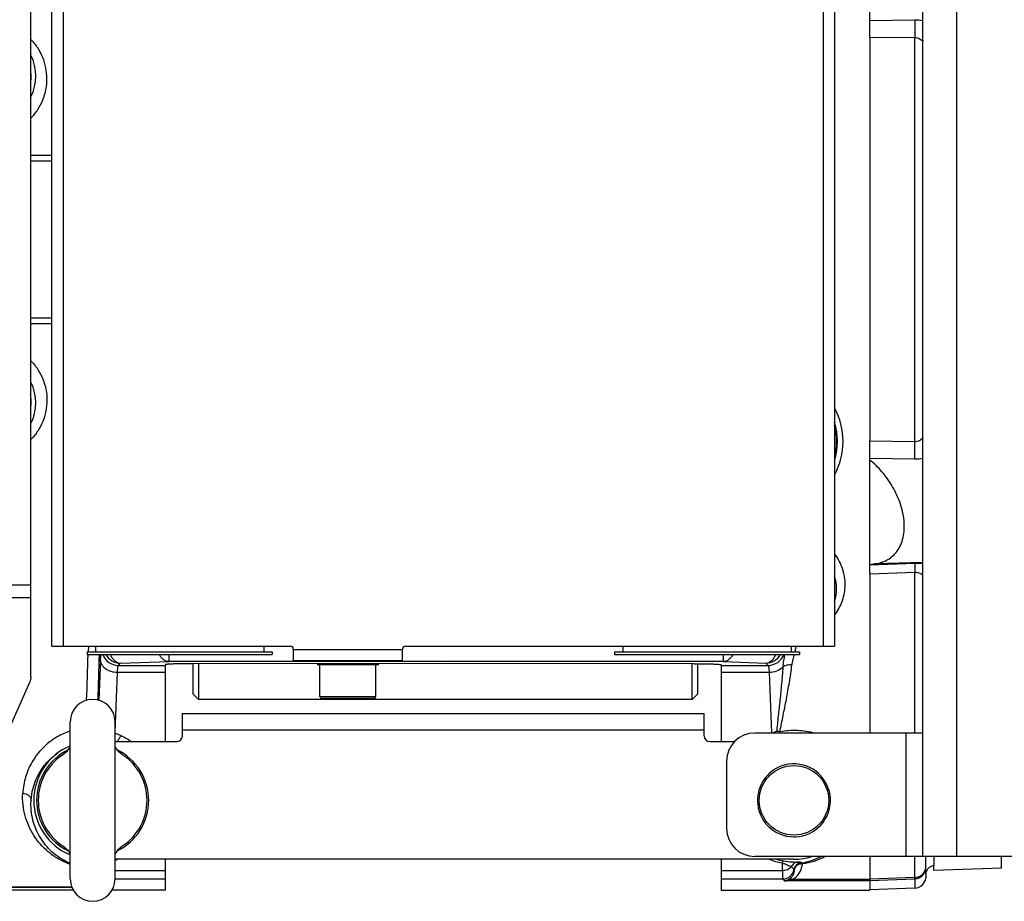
# Model space of a CAD drawing. Extents: x -849 to 1181, y 8 to 1248.
# Tile 3 of 35: x -321 to -146, y 169 to 326. Entities that reach past the tile are written whole.
import ezdxf

# ---------------------------------------------------------------- set-up
doc = ezdxf.new("R2010")
doc.units = 0
doc.header["$LTSCALE"] = 65.395
doc.layers.get('0').update_dxf_attribs({"linetype": 'CONTINUOUS'})

msp = doc.modelspace()

# ---------------------------------------------------------------- linework, layer by layer
at = {"color": 6, "linetype": 'CONTINUOUS'}
for p, q in [((-160.23, 176.53), (-160.23, 396.53)), ((-319.23, 208.56), (-319.23, 364.51)), ((-315.48, 214.03), (-315.48, 359.03)), ((-175.98, 359.03), (-175.98, 214.03)), ((-169.73, 322.46), (-169.73, 346.14)), ((-169.73, 226.93), (-169.73, 250.61)), ((-168.83, 228.68), (-169.73, 228.55)), ((-315.48, 214.03), (-272.98, 214.03)), ((-309.23, 213.03), (-309.23, 212.53)), ((-309.23, 212.53), (-276.23, 212.53)), ((-307.73, 214.03), (-307.73, 213.03)), ((-277.73, 214.03), (-277.73, 213.03)), ((-276.23, 213.03), (-276.23, 212.53)), ((-272.48, 213.43), (-272.48, 211.43)), ((-252.98, 211.43), (-252.98, 213.43)), ((-252.48, 214.03), (-175.98, 214.03)), ((-215.23, 213.03), (-215.23, 212.53)), ((-215.23, 212.53), (-182.23, 212.53)), ((-213.73, 214.03), (-213.73, 213.03)), ((-183.73, 214.03), (-183.73, 213.03)), ((-182.23, 213.03), (-182.23, 212.53)), ((-295.23, 197.03), (-295.23, 210.72)), ((-245.73, 210.95), (-290.41, 210.9)), ((-252.98, 211.43), (-272.48, 211.43)), ((-267.73, 205.03), (-267.73, 210.73)), ((-257.73, 205.03), (-257.73, 210.73)), ((-201.06, 210.9), (-245.73, 210.95)), ((-196.23, 210.72), (-196.23, 197.03)), ((-319.43, 207.67), (-329.66, 184.72)), ((-267.43, 204.73), (-258.03, 204.73)), ((-312.23, 172.53), (-312.23, 200.53)), ((-304.23, 172.53), (-304.23, 200.53)), ((-160.23, 198.53), (-190.23, 198.53)), ((-195.23, 193.53), (-195.23, 181.53)), ((-295.23, 170.53), (-295.23, 176.03)), ((-196.23, 176.03), (-196.23, 170.53)), ((-90.23, 176.53), (-190.23, 176.53)), ((-159.73, 173.36), (-159.73, 176.53)), ((-146.23, 174.46), (-146.23, 176.53)), ((-182.4, 175.25), (-181.94, 175.25)), ((-146.23, 174.46), (-158.3, 174.04)), ((-311.7, 170.53), (-478.73, 170.53)), ((-295.23, 170.53), (-304.77, 170.53)), ((-196.23, 170.53), (-169.73, 170.53)), ((-161.66, 170.88), (-169.73, 170.6))]:
    msp.add_line(p, q, dxfattribs=at)
at = {"color": 9, "linetype": 'CONTINUOUS'}
for p, q in [((-154.23, 396.53), (-154.23, 176.53)), ((-313.48, 359.03), (-313.48, 214.03)), ((-177.98, 214.03), (-177.98, 359.03)), ((-161.66, 325.64), (-169.73, 325.52)), ((-161.66, 322.54), (-169.73, 322.46)), ((-161.66, 250.52), (-161.66, 322.54)), ((-315.48, 301.5), (-319.23, 301.5)), ((-315.48, 300.47), (-319.23, 300.47)), ((-319.23, 272.59), (-315.48, 272.59)), ((-319.23, 271.56), (-315.48, 271.56)), ((-169.73, 250.61), (-161.66, 250.52)), ((-169.73, 247.54), (-161.66, 247.43)), ((-161.66, 228.74), (-169.73, 228.48)), ((-160.23, 228.97), (-168.83, 228.68)), ((-169.73, 226.93), (-161.66, 227.2)), ((-161.66, 198.53), (-161.66, 227.2)), ((-481.73, 224.93), (-319.23, 224.93)), ((-319.23, 222.63), (-481.73, 222.63)), ((-309, 214.03), (-309.03, 213.03)), ((-294.66, 212.53), (-294.66, 211.27)), ((-272.48, 213.43), (-252.98, 213.43)), ((-195.81, 211.27), (-195.81, 212.53)), ((-306.82, 211.54), (-307.1, 204.37)), ((-303.64, 210.6), (-303.26, 210.98)), ((-303.26, 210.98), (-294.66, 211.27)), ((-195.81, 211.27), (-294.66, 211.27)), ((-195.81, 211.27), (-188.24, 211.01)), ((-188.24, 211.01), (-187.82, 210.6)), ((-304.23, 198.71), (-303.82, 209.32)), ((-295.23, 209.32), (-303.82, 209.32)), ((-303.64, 210.6), (-295.23, 210.6)), ((-196.23, 210.6), (-187.82, 210.6)), ((-187.65, 209.32), (-196.23, 209.32)), ((-187.65, 209.32), (-187.23, 198.53)), ((-267.73, 205.03), (-257.73, 205.03)), ((-199.23, 199.03), (-292.23, 199.03)), ((-163.23, 176.53), (-163.23, 198.53)), ((-313.21, 194.95), (-313.22, 194.94)), ((-303.25, 178.12), (-303.25, 178.12)), ((-161.66, 172.78), (-161.66, 176.53)), ((-158.29, 176.53), (-158.29, 174.85)), ((-304.23, 174.05), (-295.23, 174.05)), ((-196.23, 174.05), (-185.3, 174.05)), ((-185.35, 175.38), (-185.3, 174.05)), ((-183.19, 174.15), (-183.24, 174.19)), ((-181.89, 175.4), (-181.94, 175.45)), ((-295.23, 172.51), (-304.23, 172.51)), ((-185.21, 172.51), (-196.23, 172.51)), ((-185.21, 172.51), (-184.89, 172.19)), ((-169.73, 172.19), (-184.89, 172.19)), ((-169.73, 172.43), (-183.53, 172.43)), ((-161.66, 172.78), (-169.73, 172.5)), ((-169.73, 172.26), (-161.66, 172.54)), ((-161.66, 172.54), (-161.66, 170.88)), ((-317.72, 171.05), (-317.74, 171.04))]:
    msp.add_line(p, q, dxfattribs=at)
at = {"color": 2, "linetype": 'CONTINUOUS'}
for p, q in [((-169.73, 322.46), (-169.73, 250.61)), ((-169.73, 226.93), (-169.73, 198.53)), ((-309.23, 213.03), (-276.23, 213.03)), ((-272.48, 213.43), (-272.48, 213.53)), ((-252.98, 213.53), (-252.98, 213.43)), ((-215.23, 213.03), (-182.23, 213.03)), ((-268.23, 210.73), (-257.23, 210.73)), ((-169.73, 176.53), (-169.73, 170.53)), ((-311.95, 171.05), (-478.73, 171.05)), ((-478.73, 171.04), (-311.94, 171.04))]:
    msp.add_line(p, q, dxfattribs=at)
at = {"color": 7, "linetype": 'CONTINUOUS'}
for p, q in [((-290.38, 210.9), (-290.38, 205.53)), ((-289.38, 210.9), (-289.38, 204.53)), ((-201.38, 204.53), (-201.38, 210.9)), ((-200.38, 205.53), (-200.38, 210.9)), ((-290.38, 205.53), (-289.38, 204.53)), ((-201.38, 204.53), (-200.38, 205.53)), ((-201.38, 204.53), (-289.38, 204.53)), ((-292.23, 202.03), (-199.23, 202.03)), ((-292.23, 198.03), (-292.23, 202.03)), ((-199.23, 198.03), (-199.23, 202.03)), ((-304.23, 197.03), (-293.23, 197.03)), ((-198.23, 197.03), (-193.8, 197.03)), ((-183.23, 176.03), (-304.23, 176.03))]:
    msp.add_line(p, q, dxfattribs=at)
at = {"color": 9, "linetype": 'CONTINUOUS'}
msp.add_circle((-183.23, 186.53), 6.2, dxfattribs=at)
for centre, radius, start, end in [((-161.54, 317.1), 8.53, 81.1907, 90.8299), ((-156.76, 321.3), 3.55, 168.4537, 170.7643), ((-161.58, 320.65), 1.8, 41.6355, 42.8837), ((-326.78, 315.67), 8.41, 333.9429, 26.0657), ((-326.73, 315.53), 7.55, 353.6133, 6.2892), ((-326.78, 257.39), 8.41, 333.9439, 26.0599), ((-326.73, 257.53), 7.55, 353.7108, 6.3834), ((-187.23, 250.53), 11.75, 343.2442, 16.7558), ((-161.57, 252.41), 1.79, 317.072, 318.3244), ((-156.73, 251.77), 3.58, 189.2423, 191.5319), ((-161.54, 255.91), 8.48, 269.1406, 278.8366), ((-160.17, 184.44), 44.33, 90.0866, 91.9361), ((-183.29, 224.26), 7.64, 343.1303, 16.8541), ((-1670.46, 252.28), 1362, 357.98492, 358.3277), ((-1715.56, 251.68), 1409.09, 358.07751, 358.40795), ((-303.64, 213.6), 3, 200.8035, 269.9151), ((-303.26, 213.98), 3, 208.8702, 269.9166), ((-188.25, 214.02), 3, 270.0832, 330.3615), ((-187.83, 213.6), 3, 270.0849, 339.1991), ((-308.24, 187.19), 11.98, 55.2467, 64.8348), ((-309.65, 190.14), 5.98, 124.3693, 126.5935), ((-306.77, 190.21), 5.9, 53.6266, 55.6429), ((-306.57, 190.49), 5.55, 53.2553, 53.6175), ((-309.9, 182.57), 5.55, 233.2554, 233.6173), ((-309.69, 182.86), 5.9, 233.6264, 235.6429), ((-306.82, 182.92), 5.98, 304.3692, 306.5935), ((-308.19, 187.05), 11.85, 289.5152, 291.5703), ((-183.23, 187.17), 11.97, 248.4437, 259.7929), ((-183.23, 186.07), 10.49, 253.0922, 259.7365), ((-183.25, 185.71), 10.39, 277.4878, 298.0266), ((-183.24, 187.15), 11.99, 277.3192, 297.6595), ((-185.22, 174.51), 2, 270.0852, 350.8104), ((-181.76, 173.95), 1.5, 96.7539, 170.8218), ((-161.73, 174.54), 2, 271.9793, 359.9822)]:
    msp.add_arc(centre, radius, start, end, dxfattribs=at)
at = {"color": 2, "linetype": 'CONTINUOUS'}
for centre, radius, start, end in [((-187.23, 250.53), 12.75, 331.9414, 28.0586), ((-187.23, 250.53), 11.6, 345.9198, 14.0802), ((-272.98, 213.53), 0.5, 0.0002, 89.9998), ((-252.48, 213.53), 0.5, 90.0002, 179.9998), ((-183.23, 186.53), 6.5, 272.366, 92.366), ((-183.23, 186.53), 6.5, 269.6318, 270), ((-317.59, 173.77), 2.73, 263.348, 266.9078)]:
    msp.add_arc(centre, radius, start, end, dxfattribs=at)
at = {"color": 6, "linetype": 'CONTINUOUS'}
for centre, radius, start, end in [((-308.23, 200.53), 4, 0, 180), ((-267.43, 205.03), 0.3, 180, 270), ((-258.03, 205.03), 0.3, 270, 360), ((-190.23, 193.53), 5, 90, 180), ((-308.23, 186.53), 10, 115.9093, 244.0909), ((-316.26, 198.48), 4.69, 303.9409, 310.6648), ((-308.23, 186.53), 10, 295.9093, 64.0909), ((-300.2, 198.48), 4.69, 229.3353, 236.0592), ((-308.23, 186.53), 9.7, 123.8869, 236.1131), ((-308.23, 186.53), 9.7, 303.8869, 56.1131), ((-183.23, 186.53), 6.5, 92.366, 269.6318), ((-190.23, 181.53), 5, 180, 270), ((-183.23, 186.53), 6.5, 270, 272.366), ((-316.26, 174.59), 4.69, 49.3352, 56.0591), ((-300.2, 174.59), 4.69, 123.9409, 130.6648), ((-308.23, 172.53), 4, 180, 360), ((-161.73, 172.88), 2, 272.0159, 354.4125)]:
    msp.add_arc(centre, radius, start, end, dxfattribs=at)
at = {"color": 7, "linetype": 'CONTINUOUS'}
for centre, radius, start, end in [((-293.23, 198.03), 1, 270, 360), ((-198.23, 198.03), 1, 180, 270), ((-308.23, 186.53), 10.5, 112.3954, 247.6056), ((-183.23, 186.53), 10.5, 270, 287.7143)]:
    msp.add_arc(centre, radius, start, end, dxfattribs=at)
at = {"color": 2, "linetype": 'CONTINUOUS'}
msp.add_ellipse((-181.71, 173.91), major_axis=(0.98, 1.13), ratio=0.998893, start_param=0.835682, end_param=2.127901, dxfattribs=at)
at = {"color": 9, "linetype": 'CONTINUOUS'}
for points, knots in [([(-161.66, 325.64), (-161.68, 325.16), (-161.69, 324.12), (-161.68, 323.09), (-161.66, 322.54)], [0, 0, 0, 0, 0.467811, 1, 1, 1, 1]), ([(-319.23, 308.15), (-318.78, 308.62), (-317.95, 309.65), (-317.05, 311.4), (-316.5, 313.28), (-316.32, 315.23), (-316.51, 317.16), (-317.07, 319.01), (-317.98, 320.73), (-318.78, 321.75), (-319.23, 322.21)], [0, 0, 0, 0, 0.126867, 0.253028, 0.378429, 0.503125, 0.627297, 0.751244, 0.875347, 1, 1, 1, 1]), ([(-161.66, 322.54), (-161.53, 322.55), (-161.27, 322.52), (-160.89, 322.38), (-160.55, 322.16), (-160.35, 321.97), (-160.26, 321.87)], [0, 0, 0, 0, 0.245032, 0.493429, 0.746943, 1, 1, 1, 1]), ([(-319.23, 264.92), (-318.78, 264.45), (-317.95, 263.41), (-317.05, 261.66), (-316.5, 259.78), (-316.32, 257.84), (-316.51, 255.91), (-317.07, 254.05), (-317.98, 252.33), (-318.78, 251.32), (-319.23, 250.85)], [0, 0, 0, 0, 0.126867, 0.253028, 0.378429, 0.503125, 0.627296, 0.751244, 0.875347, 1, 1, 1, 1]), ([(-161.66, 250.52), (-161.52, 250.52), (-161.25, 250.55), (-160.86, 250.7), (-160.53, 250.92), (-160.35, 251.1), (-160.26, 251.19)], [0, 0, 0, 0, 0.260633, 0.515973, 0.763341, 1, 1, 1, 1]), ([(-161.66, 247.43), (-161.68, 247.91), (-161.69, 248.94), (-161.68, 249.98), (-161.66, 250.52)], [0, 0, 0, 0, 0.467811, 1, 1, 1, 1]), ([(-175.98, 230.42), (-175.68, 230.02), (-175.14, 229.17), (-174.56, 227.8), (-174.22, 226.38), (-174.12, 224.93), (-174.25, 223.51), (-174.6, 222.12), (-175.17, 220.79), (-175.69, 219.98), (-175.98, 219.59)], [0, 0, 0, 0, 0.130003, 0.257383, 0.382574, 0.506169, 0.628877, 0.7515, 0.874906, 1, 1, 1, 1]), ([(-161.66, 228.74), (-161.67, 228.72), (-161.67, 228.67), (-161.68, 228.57), (-161.68, 228.42), (-161.68, 228.23), (-161.68, 228), (-161.67, 227.65), (-161.67, 227.38), (-161.66, 227.2)], [0, 0, 0, 0, 0.03742, 0.105544, 0.203219, 0.327324, 0.474, 0.638375, 1, 1, 1, 1]), ([(-161.66, 227.2), (-161.37, 227.21), (-160.83, 227.13), (-160.39, 226.83), (-160.23, 226.68)], [0, 0, 0, 0, 0.570713, 1, 1, 1, 1]), ([(-306.82, 211.54), (-306.82, 211.64), (-306.8, 211.97), (-306.79, 212.3), (-306.77, 212.53)], [0, 0, 0, 0, 0.276859, 1, 1, 1, 1]), ([(-305.06, 212.53), (-304.97, 212.31), (-304.76, 211.91), (-304.33, 211.41), (-303.83, 211.08), (-303.44, 210.99), (-303.26, 210.98)], [0, 0, 0, 0, 0.283731, 0.543761, 0.780103, 1, 1, 1, 1]), ([(-294.66, 211.27), (-294.82, 211.28), (-295.16, 211.35), (-295.62, 211.61), (-296.02, 212.02), (-296.23, 212.35), (-296.33, 212.53)], [0, 0, 0, 0, 0.223688, 0.46124, 0.719508, 1, 1, 1, 1]), ([(-194.14, 212.53), (-194.23, 212.35), (-194.44, 212.02), (-194.85, 211.61), (-195.31, 211.35), (-195.64, 211.28), (-195.81, 211.27)], [0, 0, 0, 0, 0.280492, 0.53876, 0.776312, 1, 1, 1, 1]), ([(-188.24, 211.01), (-188.06, 211.02), (-187.69, 211.11), (-187.18, 211.43), (-186.76, 211.92), (-186.55, 212.32), (-186.46, 212.53)], [0, 0, 0, 0, 0.220326, 0.456792, 0.71661, 1, 1, 1, 1]), ([(-184.9, 212.53), (-184.96, 212.17), (-185.1, 211.43), (-185.19, 210.68), (-185.21, 210.29)], [0, 0, 0, 0, 0.48037, 1, 1, 1, 1]), ([(-183.59, 210.67), (-183.55, 210.98), (-183.4, 211.6), (-183.23, 212.22), (-183.14, 212.53)], [0, 0, 0, 0, 0.48697, 1, 1, 1, 1]), ([(-183.02, 213.03), (-183, 213.11), (-182.93, 213.44), (-182.88, 213.78), (-182.85, 214.03)], [0, 0, 0, 0, 0.24731, 1, 1, 1, 1]), ([(-303.82, 209.32), (-304.19, 209.32), (-304.93, 209.43), (-305.77, 209.84), (-306.31, 210.31), (-306.6, 210.71), (-306.77, 211.13), (-306.82, 211.41), (-306.82, 211.54)], [0, 0, 0, 0, 0.268991, 0.54367, 0.672553, 0.791614, 0.900392, 1, 1, 1, 1]), ([(-185.73, 198.82), (-185.54, 199.76), (-185.14, 201.68), (-184.56, 204.59), (-184.03, 207.6), (-183.72, 209.64), (-183.59, 210.67)], [0, 0, 0, 0, 0.239982, 0.486932, 0.740369, 1, 1, 1, 1]), ([(-183.59, 210.67), (-183.88, 210.7), (-184.45, 210.67), (-185, 210.45), (-185.21, 210.29)], [0, 0, 0, 0, 0.52186, 1, 1, 1, 1]), ([(-303.82, 209.32), (-303.81, 209.49), (-303.79, 209.74), (-303.76, 210.04), (-303.74, 210.22), (-303.72, 210.37), (-303.7, 210.48), (-303.68, 210.55), (-303.66, 210.59), (-303.64, 210.6)], [0, 0, 0, 0, 0.40414, 0.570122, 0.710283, 0.823495, 0.9093, 0.967684, 1, 1, 1, 1]), ([(-187.82, 210.6), (-187.81, 210.59), (-187.79, 210.55), (-187.77, 210.48), (-187.75, 210.37), (-187.73, 210.22), (-187.71, 210.04), (-187.68, 209.74), (-187.66, 209.49), (-187.65, 209.32)], [0, 0, 0, 0, 0.032319, 0.090711, 0.176519, 0.289719, 0.429849, 0.595804, 1, 1, 1, 1]), ([(-185.21, 210.29), (-185.52, 209.97), (-186.31, 209.48), (-187.2, 209.32), (-187.65, 209.32)], [0, 0, 0, 0, 0.49721, 1, 1, 1, 1]), ([(-185.21, 210.29), (-185.28, 209.3), (-185.44, 207.35), (-185.72, 204.44), (-186.03, 201.59), (-186.24, 199.71), (-186.34, 198.78)], [0, 0, 0, 0, 0.256425, 0.508642, 0.756536, 1, 1, 1, 1]), ([(-312.23, 198.91), (-313, 198.65), (-314.41, 198.01), (-316.24, 196.75), (-317.69, 195.32), (-319.13, 193.38), (-320.27, 190.88), (-320.64, 188.79), (-320.7, 187.81)], [0, 0, 0, 0, 0.163108, 0.31243, 0.448904, 0.574403, 0.799338, 1, 1, 1, 1]), ([(-185.73, 198.82), (-185.22, 198.91), (-184.18, 199.03), (-182.6, 199.05), (-181.05, 198.9), (-180.03, 198.68), (-179.54, 198.53)], [0, 0, 0, 0, 0.250399, 0.502621, 0.753641, 1, 1, 1, 1]), ([(-319.2, 186.53), (-319.15, 187.24), (-318.92, 188.72), (-318.25, 190.51), (-317.44, 191.94), (-316.64, 193.03), (-315.64, 194.08), (-314.86, 194.71), (-314.44, 195)], [0, 0, 0, 0, 0.211868, 0.443157, 0.568657, 0.702288, 0.845515, 1, 1, 1, 1]), ([(-313.22, 194.94), (-313.26, 194.91), (-313.41, 194.8), (-313.55, 194.68), (-313.64, 194.59)], [0, 0, 0, 0, 0.296499, 1, 1, 1, 1]), ([(-302.83, 194.59), (-302.85, 194.61), (-302.98, 194.74), (-303.13, 194.85), (-303.25, 194.94)], [0, 0, 0, 0, 0.204434, 1, 1, 1, 1]), ([(-312.23, 175.13), (-313, 175.4), (-314.39, 176.04), (-316.68, 177.67), (-318.87, 180.16), (-320.2, 183.15), (-320.7, 185.75), (-320.74, 187.11), (-320.7, 187.81)], [0, 0, 0, 0, 0.149639, 0.278953, 0.515848, 0.750034, 0.8721, 1, 1, 1, 1]), ([(-320.7, 187.81), (-320.51, 187.8), (-320.13, 187.74), (-319.63, 187.46), (-319.29, 187.03), (-319.2, 186.69), (-319.2, 186.53)], [0, 0, 0, 0, 0.25741, 0.526147, 0.778523, 1, 1, 1, 1]), ([(-312.23, 175.29), (-312.87, 175.55), (-314.01, 176.16), (-315.92, 177.63), (-317.73, 179.85), (-318.82, 182.48), (-319.22, 184.74), (-319.24, 185.93), (-319.2, 186.53)], [0, 0, 0, 0, 0.145655, 0.273913, 0.511568, 0.747805, 0.871006, 1, 1, 1, 1]), ([(-313.64, 178.48), (-313.62, 178.45), (-313.48, 178.33), (-313.34, 178.21), (-313.22, 178.13)], [0, 0, 0, 0, 0.204429, 1, 1, 1, 1]), ([(-303.25, 178.12), (-303.2, 178.16), (-303.06, 178.27), (-302.92, 178.39), (-302.83, 178.48)], [0, 0, 0, 0, 0.296499, 1, 1, 1, 1]), ([(-185.1, 175.75), (-185.12, 175.75), (-185.16, 175.72), (-185.22, 175.65), (-185.29, 175.53), (-185.33, 175.44), (-185.35, 175.38)], [0, 0, 0, 0, 0.12386, 0.32103, 0.613357, 1, 1, 1, 1]), ([(-185.1, 175.75), (-184.6, 175.66), (-183.76, 175.56), (-182.92, 175.53), (-182.59, 175.52)], [0, 0, 0, 0, 0.605313, 1, 1, 1, 1]), ([(-182.59, 175.52), (-182.7, 175.51), (-182.94, 175.46), (-183.26, 175.28), (-183.53, 175.01), (-183.65, 174.79), (-183.7, 174.67)], [0, 0, 0, 0, 0.236179, 0.486086, 0.743752, 1, 1, 1, 1]), ([(-181.94, 175.45), (-181.95, 175.46), (-182, 175.48), (-182.11, 175.51), (-182.31, 175.52), (-182.48, 175.52), (-182.59, 175.52)], [0, 0, 0, 0, 0.084324, 0.234313, 0.513861, 1, 1, 1, 1]), ([(-185.35, 175.38), (-185.18, 175.33), (-184.84, 175.21), (-184.39, 175.04), (-184.01, 174.87), (-183.79, 174.74), (-183.7, 174.67)], [0, 0, 0, 0, 0.311998, 0.584234, 0.812159, 1, 1, 1, 1]), ([(-185.3, 174.05), (-185, 174.05), (-184.41, 174.16), (-183.9, 174.48), (-183.7, 174.67)], [0, 0, 0, 0, 0.521241, 1, 1, 1, 1]), ([(-185.3, 174.05), (-185.3, 173.94), (-185.29, 173.73), (-185.28, 173.43), (-185.27, 173.18), (-185.26, 172.96), (-185.25, 172.79), (-185.24, 172.67), (-185.23, 172.59), (-185.23, 172.56), (-185.22, 172.53), (-185.22, 172.52), (-185.21, 172.51)], [0, 0, 0, 0, 0.216028, 0.408418, 0.575723, 0.716677, 0.830233, 0.915568, 0.947469, 0.972141, 0.989599, 1, 1, 1, 1]), ([(-183.19, 174.15), (-183.2, 173.99), (-183.23, 173.68), (-183.38, 173.21), (-183.67, 172.76), (-183.96, 172.52), (-184.14, 172.42)], [0, 0, 0, 0, 0.228728, 0.45925, 0.704853, 1, 1, 1, 1]), ([(-183.7, 174.67), (-183.62, 174.64), (-183.49, 174.55), (-183.37, 174.42), (-183.32, 174.32), (-183.29, 174.26), (-183.26, 174.22), (-183.25, 174.2), (-183.24, 174.19)], [0, 0, 0, 0, 0.388229, 0.676689, 0.791712, 0.885546, 0.955472, 1, 1, 1, 1]), ([(-183.53, 172.43), (-183.22, 172.58), (-182.69, 172.97), (-182.14, 173.71), (-181.83, 174.47), (-181.73, 175), (-181.71, 175.26)], [0, 0, 0, 0, 0.299539, 0.54731, 0.776125, 1, 1, 1, 1]), ([(-161.66, 172.78), (-161.41, 172.79), (-160.91, 172.89), (-160.37, 173.24), (-160.05, 173.61), (-159.87, 173.92), (-159.76, 174.26), (-159.73, 174.5), (-159.73, 174.62)], [0, 0, 0, 0, 0.258889, 0.512134, 0.636393, 0.758803, 0.879789, 1, 1, 1, 1])]:
    msp.add_open_spline(points, degree=3, knots=knots, dxfattribs=at)
at = {"color": 6, "linetype": 'CONTINUOUS'}
for points, knots in [([(-168.83, 228.68), (-168.46, 228.73), (-167.75, 228.88), (-166.72, 229.3), (-165.78, 229.91), (-164.96, 230.74), (-164.29, 231.79), (-163.81, 233.05), (-163.55, 234.5), (-163.54, 236.07), (-163.76, 237.71), (-164.36, 239.91), (-165.54, 242.47), (-167.44, 245.12), (-168.95, 246.61), (-169.73, 247.27)], [0, 0, 0, 0, 0.047535, 0.094627, 0.142288, 0.19183, 0.244737, 0.302333, 0.365329, 0.433434, 0.50537, 0.579347, 0.726848, 0.86792, 1, 1, 1, 1]), ([(-290.41, 210.9), (-290.72, 210.9), (-291.34, 210.89), (-292.24, 210.88), (-292.95, 210.87), (-293.47, 210.86), (-293.82, 210.85), (-294.14, 210.83), (-294.41, 210.82), (-294.66, 210.81), (-294.86, 210.79), (-295.01, 210.78), (-295.13, 210.76), (-295.19, 210.75), (-295.23, 210.73), (-295.23, 210.73), (-295.23, 210.72)], [0, 0, 0, 0, 0.196478, 0.384407, 0.556894, 0.635341, 0.707615, 0.773051, 0.831052, 0.881089, 0.922711, 0.95555, 0.979336, 0.993946, 0.997901, 1, 1, 1, 1]), ([(-201.06, 210.9), (-200.74, 210.9), (-200.12, 210.89), (-199.22, 210.88), (-198.52, 210.87), (-198, 210.86), (-197.65, 210.85), (-197.33, 210.83), (-197.05, 210.82), (-196.81, 210.81), (-196.61, 210.79), (-196.45, 210.78), (-196.34, 210.76), (-196.27, 210.75), (-196.24, 210.73), (-196.23, 210.73), (-196.23, 210.72)], [0, 0, 0, 0, 0.196481, 0.384415, 0.556897, 0.635339, 0.707605, 0.773033, 0.831026, 0.881059, 0.922679, 0.955523, 0.97932, 0.993951, 0.997904, 1, 1, 1, 1]), ([(-319.23, 208.56), (-319.23, 208.41), (-319.27, 208.1), (-319.36, 207.81), (-319.43, 207.67)], [0, 0, 0, 0, 0.493413, 1, 1, 1, 1]), ([(-313.2, 194.92), (-313.11, 195), (-312.75, 195.33), (-312.44, 195.71), (-312.23, 196.01)], [0, 0, 0, 0, 0.250702, 1, 1, 1, 1]), ([(-304.23, 196.01), (-304.16, 195.91), (-303.87, 195.52), (-303.54, 195.16), (-303.26, 194.92)], [0, 0, 0, 0, 0.249751, 1, 1, 1, 1]), ([(-312.23, 177.06), (-312.3, 177.16), (-312.59, 177.55), (-312.93, 177.91), (-313.2, 178.15)], [0, 0, 0, 0, 0.249751, 1, 1, 1, 1]), ([(-303.26, 178.15), (-303.36, 178.07), (-303.71, 177.74), (-304.02, 177.36), (-304.23, 177.06)], [0, 0, 0, 0, 0.250702, 1, 1, 1, 1]), ([(-161.66, 172.54), (-161.66, 172.55), (-161.66, 172.57), (-161.66, 172.62), (-161.66, 172.69), (-161.66, 172.75), (-161.66, 172.78)], [0, 0, 0, 0, 0.093757, 0.292905, 0.595832, 1, 1, 1, 1])]:
    msp.add_open_spline(points, degree=3, knots=knots, dxfattribs=at)
at = {"color": 2, "linetype": 'CONTINUOUS'}
for points, knots in [([(-303.14, 198.03), (-303.23, 198.07), (-303.59, 198.23), (-303.95, 198.36), (-304.23, 198.45)], [0, 0, 0, 0, 0.245232, 1, 1, 1, 1]), ([(-186.34, 198.78), (-186.46, 198.74), (-186.69, 198.67), (-186.93, 198.58), (-187.04, 198.53)], [0, 0, 0, 0, 0.505621, 1, 1, 1, 1]), ([(-185.73, 198.82), (-185.78, 198.82), (-185.99, 198.82), (-186.19, 198.8), (-186.34, 198.78)], [0, 0, 0, 0, 0.253156, 1, 1, 1, 1]), ([(-185.64, 198.53), (-185.65, 198.56), (-185.68, 198.65), (-185.71, 198.75), (-185.73, 198.82)], [0, 0, 0, 0, 0.266162, 1, 1, 1, 1]), ([(-303.79, 197.03), (-303.71, 197.24), (-303.52, 197.6), (-303.27, 197.92), (-303.14, 198.03)], [0, 0, 0, 0, 0.568898, 1, 1, 1, 1]), ([(-183.19, 174.15), (-183.17, 174.3), (-183.08, 174.53), (-182.88, 174.79), (-182.62, 175.02), (-182.23, 175.22), (-181.88, 175.26), (-181.71, 175.26)], [0, 0, 0, 0, 0.230096, 0.354865, 0.484074, 0.746898, 1, 1, 1, 1]), ([(-181.71, 175.26), (-181.73, 175.28), (-181.76, 175.32), (-181.81, 175.38), (-181.86, 175.4), (-181.89, 175.4)], [0, 0, 0, 0, 0.33918, 0.612007, 1, 1, 1, 1]), ([(-158.29, 174.85), (-158.48, 174.84), (-158.86, 174.76), (-159.34, 174.42), (-159.66, 173.93), (-159.73, 173.55), (-159.73, 173.36)], [0, 0, 0, 0, 0.250829, 0.501159, 0.750814, 1, 1, 1, 1]), ([(-158.3, 174.04), (-158.3, 174.04), (-158.31, 174.05), (-158.31, 174.06), (-158.31, 174.07), (-158.31, 174.11), (-158.31, 174.16), (-158.31, 174.25), (-158.3, 174.37), (-158.29, 174.5), (-158.29, 174.67), (-158.29, 174.79), (-158.29, 174.85)], [0, 0, 0, 0, 0.005108, 0.017023, 0.036544, 0.063818, 0.141804, 0.25115, 0.391812, 0.563642, 0.766427, 1, 1, 1, 1]), ([(-184.89, 172.19), (-184.78, 172.19), (-184.32, 172.22), (-183.86, 172.32), (-183.53, 172.43)], [0, 0, 0, 0, 0.248856, 1, 1, 1, 1]), ([(-184.14, 172.42), (-184.26, 172.35), (-184.5, 172.25), (-184.76, 172.2), (-184.89, 172.19)], [0, 0, 0, 0, 0.512006, 1, 1, 1, 1]), ([(-183.53, 172.43), (-183.63, 172.46), (-183.84, 172.49), (-184.05, 172.45), (-184.14, 172.42)], [0, 0, 0, 0, 0.531609, 1, 1, 1, 1]), ([(-159.73, 173.36), (-159.73, 173.21), (-159.74, 173.01), (-159.75, 172.79), (-159.75, 172.72), (-159.74, 172.69)], [0, 0, 0, 0, 0.674006, 0.880664, 1, 1, 1, 1]), ([(-320.73, 171.04), (-320.73, 171.04), (-320.73, 171.04), (-320.74, 171.04), (-320.74, 171.04)], [0, 0, 0, 0, 0.361007, 1, 1, 1, 1]), ([(-319.98, 171.04), (-320.17, 171.04), (-320.42, 171.04), (-320.67, 171.04), (-320.73, 171.04)], [0, 0, 0, 0, 0.748454, 1, 1, 1, 1])]:
    msp.add_open_spline(points, degree=3, knots=knots, dxfattribs=at)

doc.saveas('drawing.dxf')
